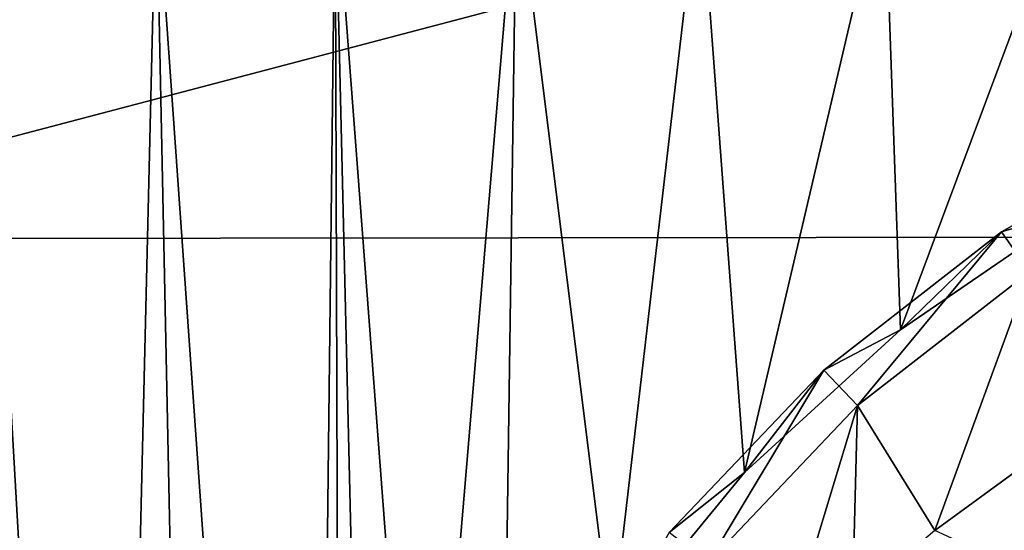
# Model space of a CAD drawing. Header units: metres. Extents: x -26 to 26, y -147 to 24.
# Tile 13 of 254: x -15 to -7, y -117 to -113. Entities that reach past the tile are written whole.
import ezdxf

# ---------------------------------------------------------------- set-up
doc = ezdxf.new("R2010")
doc.units = ezdxf.units.M
doc.layers.add('solid_12_411_052_XXX', color=7, linetype='CONTINUOUS')

msp = doc.modelspace()

# ---------------------------------------------------------------- linework, layer by layer
at = {"layer": 'solid_12_411_052_XXX'}
for points in [[(18.28219, -105.308563, 121.330444), (-18.285822, -105.184723, 121.330444), (-17.996473, -114.854576, 121.330444)], [(17.99773, -114.813347, 121.330444), (18.28219, -105.308563, 121.330444), (-17.996473, -114.854576, 121.330444)], [(-14.128801, -129.40657, 104.298813), (-15.12886, -111.903976, 104.19883), (-13.712, -111.910103, 103.664612)], [(-14.128801, -129.40657, 104.298813), (-14.812562, -129.401932, 104.574013), (-15.12886, -111.903976, 104.19883)], [(-13.34948, -129.411438, 104.013565), (-14.128801, -129.40657, 104.298813), (-13.712, -111.910103, 103.664612)], [(-12.473982, -129.41626, 103.72245), (-13.712, -111.910103, 103.664612), (-12.27065, -111.915184, 103.202377)], [(-12.473982, -129.41626, 103.72245), (-13.34948, -129.411438, 104.013565), (-13.712, -111.910103, 103.664612)], [(-12.228669, -124.328438, 103.513603), (-12.473982, -129.41626, 103.72245), (-12.27065, -111.915184, 103.202377)], [(-11.576807, -121.022461, 103.241722), (-12.27065, -111.915184, 103.202377), (-10.809678, -111.919655, 102.806793)], [(-12.01561, -122.647018, 103.407143), (-12.228669, -124.328438, 103.513603), (-12.27065, -111.915184, 103.202377)], [(-11.576807, -121.022461, 103.241722), (-12.01561, -122.647018, 103.407143), (-12.27065, -111.915184, 103.202377)], [(-10.916691, -119.477821, 103.029793), (-11.576807, -121.022461, 103.241722), (-10.809678, -111.919655, 102.806793)], [(-10.04378, -118.039871, 102.788063), (-10.916691, -119.477821, 103.029793), (-10.809678, -111.919655, 102.806793)], [(-10.04378, -118.039871, 102.788063), (-10.809678, -111.919655, 102.806793), (-9.33274, -111.923637, 102.476768)], [(-8.971003, -116.734688, 102.535797), (-10.04378, -118.039871, 102.788063), (-9.33274, -111.923637, 102.476768)], [(-8.971003, -116.734688, 102.535797), (-9.33274, -111.923637, 102.476768), (-7.843082, -111.927032, 102.21093)], [(-7.716168, -115.587151, 102.293228), (-8.971003, -116.734688, 102.535797), (-7.843082, -111.927032, 102.21093)], [(-7.716168, -115.587151, 102.293228), (-7.843082, -111.927032, 102.21093), (-6.343946, -111.924164, 102.006004)], [(-7.716168, -115.587151, 102.293228), (-6.343946, -111.924164, 102.006004), (-6.306743, -114.623001, 102.079941)], [(-5.315074, -113.906898, 102.803062), (-6.675349, -115.120911, 103.083344), (-6.900723, -114.798912, 103.009003)], [(-5.315074, -113.906898, 102.803062), (-6.900723, -114.798912, 103.009003), (-6.306743, -114.623001, 102.079941)], [(-6.900723, -114.798912, 103.009003), (-7.716168, -115.587151, 102.293228), (-6.306743, -114.623001, 102.079941)], [(17.99773, -114.813347, 121.330444), (-17.996473, -114.854576, 121.330444), (-17.82206, -120.777161, 121.330444)], [(17.820137, -120.842606, 121.330444), (17.99773, -114.813347, 121.330444), (-17.82206, -120.777161, 121.330444)], [(-6.900723, -114.798912, 103.009003), (-8.060033, -116.196854, 103.331741), (-8.332082, -115.911133, 103.265778)], [(-6.900723, -114.798912, 103.009003), (-8.332082, -115.911133, 103.265778), (-7.716168, -115.587151, 102.293228)], [(-6.900723, -114.798912, 103.009003), (-6.675349, -115.120911, 103.083344), (-8.060033, -116.196854, 103.331741)], [(-8.060033, -116.196854, 103.331741), (-6.675349, -115.120911, 103.083344), (-7.43729, -117.201546, 96.584824)], [(-6.675349, -115.120911, 103.083344), (-6.73148, -116.688095, 96.466286), (-7.43729, -117.201546, 96.584824)], [(-8.332082, -115.911133, 103.265778), (-8.971003, -116.734688, 102.535797), (-7.716168, -115.587151, 102.293228)], [(-8.332082, -115.911133, 103.265778), (-9.264698, -117.461899, 103.623802), (-9.577434, -117.218903, 103.567703)], [(-8.332082, -115.911133, 103.265778), (-9.577434, -117.218903, 103.567703), (-8.971003, -116.734688, 102.535797)], [(-8.332082, -115.911133, 103.265778), (-8.060033, -116.196854, 103.331741), (-9.264698, -117.461899, 103.623802)], [(-9.264698, -117.461899, 103.623802), (-8.060033, -116.196854, 103.331741), (-8.722109, -118.374481, 96.855621)], [(-8.060033, -116.196854, 103.331741), (-8.102206, -117.764839, 96.714874), (-8.722109, -118.374481, 96.855621)], [(-8.060033, -116.196854, 103.331741), (-7.43729, -117.201546, 96.584824), (-8.102206, -117.764839, 96.714874)], [(-6.596584, -117.589119, 95.955887), (-7.43729, -117.201546, 96.584824), (-6.73148, -116.688095, 96.466286)], [(-9.577434, -117.218903, 103.567703), (-10.04378, -118.039871, 102.788063), (-8.971003, -116.734688, 102.535797)]]:
    msp.add_3dface(points, dxfattribs=at)

doc.saveas('drawing.dxf')
